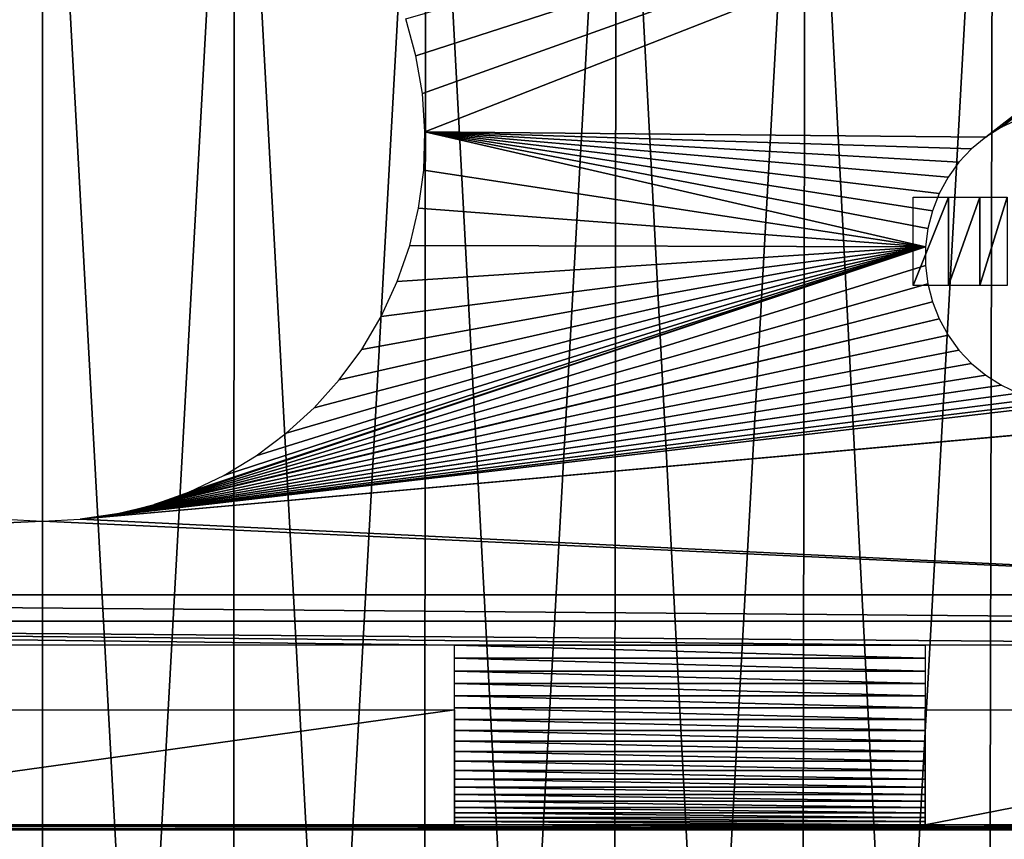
# Model space of a CAD drawing. Header units: millimetres. Extents: x -68 to 68, y 0 to 255.
# Tile 46 of 217: x 0 to 16, y 7 to 21. Entities that reach past the tile are written whole.
import ezdxf

# ---------------------------------------------------------------- set-up
doc = ezdxf.new("R2010")
doc.units = ezdxf.units.MM
doc.header["$LTSCALE"] = 41.718519
for name, color, linetype in [('5', 7, 'CONTINUOUS'), ('56', 7, 'CONTINUOUS'), ('57', 7, 'CONTINUOUS'), ('58', 7, 'CONTINUOUS'), ('59', 7, 'CONTINUOUS'), ('6', 7, 'CONTINUOUS'), ('73', 7, 'CONTINUOUS')]:
    doc.layers.add(name, color=color, linetype=linetype)

msp = doc.modelspace()

# ---------------------------------------------------------------- linework, layer by layer
at = {"layer": '5', "color": 7, "linetype": 'Continuous', "true_color": 0xf5f5f5}
for points in [[(0, 30, 67.5), (-3.261, 30, 67.421), (0, 0.287, 66.203), (0, 30, 67.5)], [(0, 0.287, 66.203), (-3.261, 30, 67.421), (-1.625, 0.287, 66.183), (0, 0.287, 66.203)]]:
    msp.add_3dface(points, dxfattribs=at)
at = {"layer": '56', "linetype": 'Continuous'}
for points in [[(6.174, 21.283, -69.5), (26, 27, -69.5), (6.346, 20.655, -69.5), (6.174, 21.283, -69.5)], [(6.346, 20.655, -69.5), (26, 27, -69.5), (6.455, 20.013, -69.5), (6.346, 20.655, -69.5)], [(6.455, 20.013, -69.5), (26, 27, -69.5), (6.499, 19.364, -69.5), (6.455, 20.013, -69.5)], [(26, 27, -69.5), (16.031, 19.273, -69.5), (6.499, 19.364, -69.5), (26, 27, -69.5)], [(16.031, 19.273, -69.5), (26, 27, -69.5), (16.296, 19.441, -69.5), (16.031, 19.273, -69.5)], [(16.296, 19.441, -69.5), (26, 27, -69.5), (16.58, 19.574, -69.5), (16.296, 19.441, -69.5)], [(6.499, 19.364, -69.5), (15.005, 17.407, -69.5), (6.478, 18.713, -69.5), (6.499, 19.364, -69.5)], [(15.044, 17.718, -69.5), (15.005, 17.407, -69.5), (6.499, 19.364, -69.5), (15.044, 17.718, -69.5)], [(15.122, 18.023, -69.5), (15.044, 17.718, -69.5), (6.499, 19.364, -69.5), (15.122, 18.023, -69.5)], [(15.238, 18.314, -69.5), (15.122, 18.023, -69.5), (6.499, 19.364, -69.5), (15.238, 18.314, -69.5)], [(15.389, 18.59, -69.5), (15.238, 18.314, -69.5), (6.499, 19.364, -69.5), (15.389, 18.59, -69.5)], [(15.574, 18.844, -69.5), (15.389, 18.59, -69.5), (6.499, 19.364, -69.5), (15.574, 18.844, -69.5)], [(15.789, 19.072, -69.5), (15.574, 18.844, -69.5), (6.499, 19.364, -69.5), (15.789, 19.072, -69.5)], [(16.031, 19.273, -69.5), (15.789, 19.072, -69.5), (6.499, 19.364, -69.5), (16.031, 19.273, -69.5)], [(6.478, 18.713, -69.5), (15.005, 17.407, -69.5), (6.392, 18.068, -69.5), (6.478, 18.713, -69.5)], [(6.392, 18.068, -69.5), (15.005, 17.407, -69.5), (6.241, 17.434, -69.5), (6.392, 18.068, -69.5)], [(15.005, 17.407, -69.5), (15.005, 17.093, -69.5), (1.897, 13.033, -69.5), (15.005, 17.407, -69.5)], [(2.5, 13.25, -69.5), (15.005, 17.407, -69.5), (1.897, 13.033, -69.5), (2.5, 13.25, -69.5)], [(3.079, 13.526, -69.5), (15.005, 17.407, -69.5), (2.5, 13.25, -69.5), (3.079, 13.526, -69.5)], [(3.628, 13.857, -69.5), (15.005, 17.407, -69.5), (3.079, 13.526, -69.5), (3.628, 13.857, -69.5)], [(4.142, 14.241, -69.5), (15.005, 17.407, -69.5), (3.628, 13.857, -69.5), (4.142, 14.241, -69.5)], [(4.616, 14.673, -69.5), (15.005, 17.407, -69.5), (4.142, 14.241, -69.5), (4.616, 14.673, -69.5)], [(5.044, 15.15, -69.5), (15.005, 17.407, -69.5), (4.616, 14.673, -69.5), (5.044, 15.15, -69.5)], [(5.424, 15.667, -69.5), (15.005, 17.407, -69.5), (5.044, 15.15, -69.5), (5.424, 15.667, -69.5)], [(15.005, 17.407, -69.5), (5.424, 15.667, -69.5), (5.755, 16.228, -69.5), (15.005, 17.407, -69.5)], [(6.028, 16.819, -69.5), (15.005, 17.407, -69.5), (5.755, 16.228, -69.5), (6.028, 16.819, -69.5)], [(6.241, 17.434, -69.5), (15.005, 17.407, -69.5), (6.028, 16.819, -69.5), (6.241, 17.434, -69.5)], [(15.005, 17.093, -69.5), (15.044, 16.782, -69.5), (1.897, 13.033, -69.5), (15.005, 17.093, -69.5)], [(15.044, 16.782, -69.5), (15.122, 16.477, -69.5), (1.897, 13.033, -69.5), (15.044, 16.782, -69.5)], [(15.122, 16.477, -69.5), (15.238, 16.186, -69.5), (1.897, 13.033, -69.5), (15.122, 16.477, -69.5)], [(15.238, 16.186, -69.5), (15.389, 15.91, -69.5), (1.275, 12.876, -69.5), (15.238, 16.186, -69.5)], [(1.897, 13.033, -69.5), (15.238, 16.186, -69.5), (1.275, 12.876, -69.5), (1.897, 13.033, -69.5)], [(15.389, 15.91, -69.5), (15.574, 15.656, -69.5), (1.275, 12.876, -69.5), (15.389, 15.91, -69.5)], [(15.574, 15.656, -69.5), (15.789, 15.428, -69.5), (1.275, 12.876, -69.5), (15.574, 15.656, -69.5)], [(15.789, 15.428, -69.5), (16.031, 15.227, -69.5), (1.275, 12.876, -69.5), (15.789, 15.428, -69.5)], [(16.031, 15.227, -69.5), (16.296, 15.059, -69.5), (1.275, 12.876, -69.5), (16.031, 15.227, -69.5)], [(16.296, 15.059, -69.5), (16.58, 14.926, -69.5), (0.64, 12.782, -69.5), (16.296, 15.059, -69.5)], [(1.275, 12.876, -69.5), (16.296, 15.059, -69.5), (0.64, 12.782, -69.5), (1.275, 12.876, -69.5)], [(16.58, 14.926, -69.5), (16.878, 14.829, -69.5), (0.64, 12.782, -69.5), (16.58, 14.926, -69.5)], [(16.878, 14.829, -69.5), (17.187, 14.77, -69.5), (0.64, 12.782, -69.5), (16.878, 14.829, -69.5)], [(22.813, 14.77, -69.5), (27, 11.5, -69.5), (0.64, 12.782, -69.5), (22.813, 14.77, -69.5)], [(22.5, 14.75, -69.5), (22.813, 14.77, -69.5), (0.64, 12.782, -69.5), (22.5, 14.75, -69.5)], [(17.187, 14.77, -69.5), (17.5, 14.75, -69.5), (0.64, 12.782, -69.5), (17.187, 14.77, -69.5)], [(17.5, 14.75, -69.5), (22.5, 14.75, -69.5), (0.64, 12.782, -69.5), (17.5, 14.75, -69.5)], [(0, 12.75, -69.5), (-27, 11.5, -69.5), (-0.64, 12.782, -69.5), (0, 12.75, -69.5)], [(27, 11.5, -69.5), (-27, 11.5, -69.5), (0, 12.75, -69.5), (27, 11.5, -69.5)], [(0.64, 12.782, -69.5), (27, 11.5, -69.5), (0, 12.75, -69.5), (0.64, 12.782, -69.5)]]:
    msp.add_3dface(points, dxfattribs=at)
at = {"layer": '57', "linetype": 'Continuous'}
for points in [[(-27, 11.5, -69.5), (27, 11.5, -69.5), (27, 11.052, -69.475), (-27, 11.5, -69.5)], [(-27, 11.5, -69.5), (27, 11.052, -69.475), (-27, 11.052, -69.475), (-27, 11.5, -69.5)], [(-27, 11.052, -69.475), (27, 11.052, -69.475), (25, 10.641, -69.407), (-27, 11.052, -69.475)], [(-27, 11.052, -69.475), (25, 10.641, -69.407), (15, 10.641, -69.407), (-27, 11.052, -69.475)], [(-27, 11.052, -69.475), (15, 10.641, -69.407), (7, 10.641, -69.407), (-27, 11.052, -69.475)], [(-7, 10.641, -69.407), (-27, 11.052, -69.475), (7, 10.641, -69.407), (-7, 10.641, -69.407)], [(15, 10.641, -69.407), (15, 10.42, -69.351), (7, 10.641, -69.407), (15, 10.641, -69.407)], [(7, 10.641, -69.407), (15, 10.42, -69.351), (7, 10.42, -69.351), (7, 10.641, -69.407)], [(15, 10.42, -69.351), (15, 10.203, -69.284), (7, 10.42, -69.351), (15, 10.42, -69.351)], [(7, 10.42, -69.351), (15, 10.203, -69.284), (7, 10.203, -69.284), (7, 10.42, -69.351)], [(15, 10.203, -69.284), (15, 9.99, -69.204), (7, 10.203, -69.284), (15, 10.203, -69.284)], [(7, 10.203, -69.284), (15, 9.99, -69.204), (7, 9.99, -69.204), (7, 10.203, -69.284)], [(15, 9.99, -69.204), (15, 9.782, -69.112), (7, 9.99, -69.204), (15, 9.99, -69.204)], [(7, 9.99, -69.204), (15, 9.782, -69.112), (7, 9.782, -69.112), (7, 9.99, -69.204)], [(15, 9.782, -69.112), (15, 9.579, -69.009), (7, 9.782, -69.112), (15, 9.782, -69.112)], [(7, 9.782, -69.112), (15, 9.579, -69.009), (7, 9.579, -69.009), (7, 9.782, -69.112)], [(15, 9.579, -69.009), (15, 9.383, -68.894), (7, 9.579, -69.009), (15, 9.579, -69.009)], [(7, 9.579, -69.009), (15, 9.383, -68.894), (7, 9.383, -68.894), (7, 9.579, -69.009)], [(15, 9.383, -68.894), (15, 9.193, -68.768), (7, 9.383, -68.894), (15, 9.383, -68.894)], [(7, 9.383, -68.894), (15, 9.193, -68.768), (7, 9.193, -68.768), (7, 9.383, -68.894)], [(15, 9.193, -68.768), (15, 9.011, -68.631), (7, 9.193, -68.768), (15, 9.193, -68.768)], [(7, 9.193, -68.768), (15, 9.011, -68.631), (7, 9.011, -68.631), (7, 9.193, -68.768)], [(15, 9.011, -68.631), (15, 8.837, -68.485), (7, 9.011, -68.631), (15, 9.011, -68.631)], [(7, 9.011, -68.631), (15, 8.837, -68.485), (7, 8.837, -68.485), (7, 9.011, -68.631)], [(15, 8.837, -68.485), (15, 8.672, -68.328), (7, 8.837, -68.485), (15, 8.837, -68.485)], [(7, 8.837, -68.485), (15, 8.672, -68.328), (7, 8.672, -68.328), (7, 8.837, -68.485)], [(15, 8.672, -68.328), (15, 8.515, -68.163), (7, 8.672, -68.328), (15, 8.672, -68.328)], [(7, 8.672, -68.328), (15, 8.515, -68.163), (7, 8.515, -68.163), (7, 8.672, -68.328)], [(15, 8.515, -68.163), (15, 8.369, -67.989), (7, 8.515, -68.163), (15, 8.515, -68.163)], [(7, 8.515, -68.163), (15, 8.369, -67.989), (7, 8.369, -67.989), (7, 8.515, -68.163)], [(15, 8.369, -67.989), (15, 8.232, -67.807), (7, 8.369, -67.989), (15, 8.369, -67.989)], [(7, 8.369, -67.989), (15, 8.232, -67.807), (7, 8.232, -67.807), (7, 8.369, -67.989)], [(15, 8.232, -67.807), (15, 8.106, -67.617), (7, 8.232, -67.807), (15, 8.232, -67.807)], [(7, 8.232, -67.807), (15, 8.106, -67.617), (7, 8.106, -67.617), (7, 8.232, -67.807)], [(15, 8.106, -67.617), (15, 7.991, -67.421), (7, 8.106, -67.617), (15, 8.106, -67.617)], [(7, 8.106, -67.617), (15, 7.991, -67.421), (7, 7.991, -67.421), (7, 8.106, -67.617)], [(15, 7.991, -67.421), (15, 7.888, -67.218), (7, 7.991, -67.421), (15, 7.991, -67.421)], [(7, 7.991, -67.421), (15, 7.888, -67.218), (7, 7.888, -67.218), (7, 7.991, -67.421)], [(15, 7.888, -67.218), (15, 7.796, -67.01), (7, 7.888, -67.218), (15, 7.888, -67.218)], [(7, 7.888, -67.218), (15, 7.796, -67.01), (7, 7.796, -67.01), (7, 7.888, -67.218)], [(15, 7.796, -67.01), (15, 7.716, -66.797), (7, 7.796, -67.01), (15, 7.796, -67.01)], [(7, 7.796, -67.01), (15, 7.716, -66.797), (7, 7.716, -66.797), (7, 7.796, -67.01)], [(15, 7.716, -66.797), (15, 7.649, -66.58), (7, 7.716, -66.797), (15, 7.716, -66.797)], [(7, 7.716, -66.797), (15, 7.649, -66.58), (7, 7.649, -66.58), (7, 7.716, -66.797)], [(-27, 7.6, -66.39), (27, 7.525, -65.948), (-27, 7.525, -65.948), (-27, 7.6, -66.39)], [(27, 7.525, -65.948), (-27, 7.6, -66.39), (-22.5, 7.593, -66.359), (27, 7.525, -65.948)], [(-17.5, 7.593, -66.359), (27, 7.525, -65.948), (-22.5, 7.593, -66.359), (-17.5, 7.593, -66.359)], [(27, 7.525, -65.948), (-17.5, 7.593, -66.359), (-7, 7.593, -66.359), (27, 7.525, -65.948)], [(7, 7.593, -66.359), (27, 7.525, -65.948), (-7, 7.593, -66.359), (7, 7.593, -66.359)], [(15, 7.649, -66.58), (15, 7.593, -66.359), (7, 7.649, -66.58), (15, 7.649, -66.58)], [(7, 7.649, -66.58), (15, 7.593, -66.359), (7, 7.593, -66.359), (7, 7.649, -66.58)], [(15, 7.593, -66.359), (27, 7.525, -65.948), (7, 7.593, -66.359), (15, 7.593, -66.359)], [(25, 7.593, -66.359), (27, 7.525, -65.948), (15, 7.593, -66.359), (25, 7.593, -66.359)], [(27, 7.5, -65.5), (-27, 7.5, -65.5), (-27, 7.525, -65.948), (27, 7.5, -65.5)], [(27, 7.525, -65.948), (27, 7.5, -65.5), (-27, 7.525, -65.948), (27, 7.525, -65.948)]]:
    msp.add_3dface(points, dxfattribs=at)
at = {"layer": '58', "linetype": 'Continuous'}
for points in [[(7, 7.593, -66.359), (-7, 7.593, -66.359), (7, 9.547, -65.93), (7, 7.593, -66.359)], [(7, 9.547, -65.93), (-7, 7.593, -66.359), (-7, 9.547, -65.93), (7, 9.547, -65.93)]]:
    msp.add_3dface(points, dxfattribs=at)
at = {"layer": '59', "linetype": 'Continuous'}
for points in [[(25, 7.593, -66.359), (15, 7.593, -66.359), (25, 9.547, -65.93), (25, 7.593, -66.359)], [(25, 9.547, -65.93), (15, 7.593, -66.359), (15, 9.547, -65.93), (25, 9.547, -65.93)]]:
    msp.add_3dface(points, dxfattribs=at)
at = {"layer": '6', "color": 7, "linetype": 'Continuous', "true_color": 0xf5f5f5}
for points in [[(3.261, 30, 67.421), (0, 30, 67.5), (1.625, 0.287, 66.183), (3.261, 30, 67.421)], [(0, 30, 67.5), (0, 0.287, 66.203), (1.625, 0.287, 66.183), (0, 30, 67.5)], [(3.248, 0.287, 66.123), (3.261, 30, 67.421), (1.625, 0.287, 66.183), (3.248, 0.287, 66.123)], [(4.87, 0.287, 66.023), (3.261, 30, 67.421), (3.248, 0.287, 66.123), (4.87, 0.287, 66.023)], [(6.515, 30, 67.185), (3.261, 30, 67.421), (4.87, 0.287, 66.023), (6.515, 30, 67.185)], [(6.489, 0.287, 65.884), (6.515, 30, 67.185), (4.87, 0.287, 66.023), (6.489, 0.287, 65.884)], [(8.104, 0.287, 65.705), (6.515, 30, 67.185), (6.489, 0.287, 65.884), (8.104, 0.287, 65.705)], [(9.754, 30, 66.792), (6.515, 30, 67.185), (8.104, 0.287, 65.705), (9.754, 30, 66.792)], [(9.714, 0.287, 65.486), (9.754, 30, 66.792), (8.104, 0.287, 65.705), (9.714, 0.287, 65.486)], [(11.318, 0.287, 65.228), (9.754, 30, 66.792), (9.714, 0.287, 65.486), (11.318, 0.287, 65.228)], [(12.969, 30, 66.242), (9.754, 30, 66.792), (11.318, 0.287, 65.228), (12.969, 30, 66.242)], [(12.916, 0.287, 64.931), (12.969, 30, 66.242), (11.318, 0.287, 65.228), (12.916, 0.287, 64.931)], [(14.505, 0.287, 64.594), (12.969, 30, 66.242), (12.916, 0.287, 64.931), (14.505, 0.287, 64.594)], [(16.155, 30, 65.538), (12.969, 30, 66.242), (14.505, 0.287, 64.594), (16.155, 30, 65.538)], [(16.086, 0.287, 64.219), (16.155, 30, 65.538), (14.505, 0.287, 64.594), (16.086, 0.287, 64.219)], [(17.657, 0.287, 63.805), (16.155, 30, 65.538), (16.086, 0.287, 64.219), (17.657, 0.287, 63.805)], [(19.302, 30, 64.681), (16.155, 30, 65.538), (17.657, 0.287, 63.805), (19.302, 30, 64.681)]]:
    msp.add_3dface(points, dxfattribs=at)
at = {"layer": '73', "color": 7, "linetype": 'Continuous'}
for points in [[(14.798, 18.25, -81.761), (15.395, 18.25, -82.445), (14.798, 16.75, -81.761), (14.798, 18.25, -81.761)], [(14.798, 16.75, -81.761), (15.395, 18.25, -82.445), (15.395, 16.75, -82.445), (14.798, 16.75, -81.761)], [(15.395, 18.25, -82.445), (15.929, 18.25, -83.18), (15.395, 16.75, -82.445), (15.395, 18.25, -82.445)], [(15.395, 16.75, -82.445), (15.929, 18.25, -83.18), (15.929, 16.75, -83.18), (15.395, 16.75, -82.445)], [(15.929, 18.25, -83.18), (16.394, 18.25, -83.96), (15.929, 16.75, -83.18), (15.929, 18.25, -83.18)], [(15.929, 16.75, -83.18), (16.394, 18.25, -83.96), (16.394, 16.75, -83.96), (15.929, 16.75, -83.18)]]:
    msp.add_3dface(points, dxfattribs=at)

doc.saveas('drawing.dxf')
